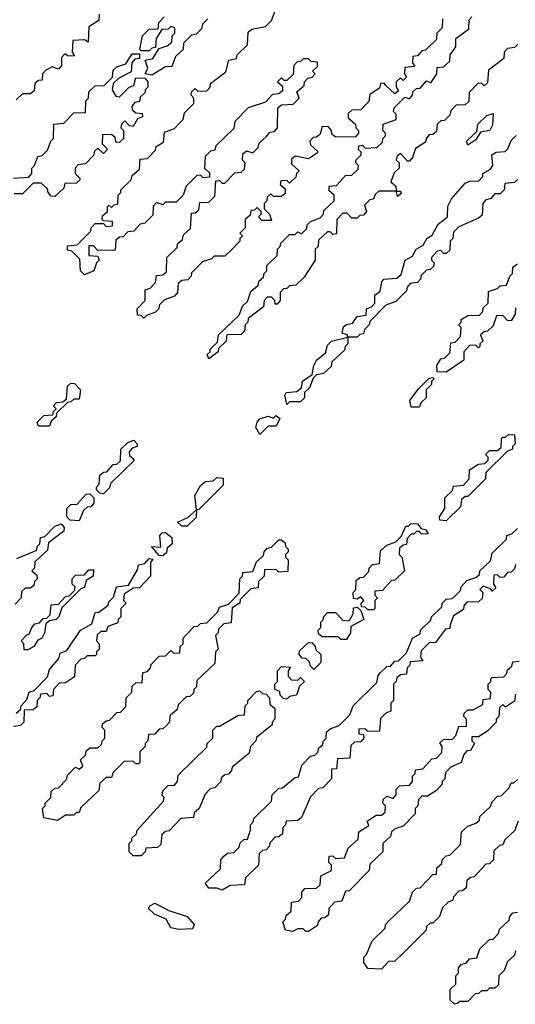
# Model space of a CAD drawing. Extents: x 2708302 to 2968450, y 494490 to 722710.
# Tile 213 of 256: x 2855865 to 2857701, y 695170 to 698815. Entities that reach past the tile are written whole.
import ezdxf

# ---------------------------------------------------------------- set-up
doc = ezdxf.new("R2010")
doc.units = 0

msp = doc.modelspace()

# ---------------------------------------------------------------- linework, layer by layer
at = {"layer": '0CON20XD'}
for points in [[(2856160, 698835), (2856158.3, 698811.7), (2856121.7, 698788.3), (2856118.3, 698731.7), (2856105, 698740), (2856061.7, 698738.3), (2856060, 698695), (2856068.3, 698681.7), (2856045, 698680), (2856031.7, 698688.3), (2856020, 698675), (2856020, 698645), (2856008.3, 698631.7), (2855985, 698640), (2855961.7, 698628.3), (2855950, 698615), (2855948.3, 698591.7), (2855935, 698590), (2855921.7, 698578.3), (2855918.3, 698551.7), (2855905, 698540), (2855875, 698540), (2855851.7, 698518.3)], [(2857431.7, 698818.3), (2857430, 698785), (2857410, 698765), (2857408.3, 698741.7), (2857368.3, 698701.7), (2857355, 698700), (2857338.3, 698681.7), (2857321.7, 698678.3), (2857320, 698655), (2857328.3, 698641.7), (2857291.7, 698638.3), (2857290, 698615), (2857298.3, 698601.7), (2857285, 698590), (2857275, 698600), (2857260, 698585), (2857260, 698565), (2857268.3, 698551.7), (2857255, 698540), (2857221.7, 698571.7), (2857215, 698580), (2857201.7, 698578.3), (2857198.3, 698561.7), (2857161.7, 698538.3), (2857158.3, 698511.7), (2857128.3, 698481.7), (2857095, 698480), (2857081.7, 698468.3), (2857081.7, 698451.7), (2857108.3, 698428.3), (2857110, 698415), (2857120, 698405), (2857120, 698395), (2857108.3, 698381.7), (2857035, 698380), (2857021.7, 698391.7), (2857020, 698405), (2857008.3, 698418.3), (2856985, 698420), (2856978.3, 698391.7), (2856965, 698380), (2856951.7, 698378.3), (2856940, 698365), (2856941.7, 698351.7), (2856968.3, 698328.3), (2856968.3, 698321.7), (2856935, 698300), (2856885, 698310), (2856871.7, 698298.3), (2856871.7, 698281.7), (2856900, 698255), (2856890, 698245), (2856888.3, 698231.7), (2856865, 698210), (2856855, 698220), (2856831.7, 698218.3), (2856830, 698205), (2856848.3, 698188.3), (2856848.3, 698171.7), (2856835, 698160), (2856805, 698160), (2856795, 698170), (2856781.7, 698158.3), (2856780, 698145), (2856770, 698135), (2856770, 698115), (2856790, 698095), (2856798.3, 698071.7), (2856761.7, 698071.7), (2856750, 698085), (2856760, 698095), (2856760, 698105), (2856745, 698120), (2856735, 698110), (2856721.7, 698108.3), (2856718.3, 698091.7), (2856700, 698075), (2856700, 698045), (2856680, 698025), (2856690, 698015), (2856680, 698005), (2856680, 697995), (2856648.3, 697961.7), (2856625, 697940), (2856585, 697940), (2856575, 697930), (2856541.7, 697918.3), (2856501.7, 697878.3), (2856500, 697865), (2856488.3, 697851.7), (2856465, 697850), (2856451.7, 697838.3), (2856450, 697805), (2856438.3, 697791.7), (2856401.7, 697778.3), (2856381.7, 697758.3), (2856380, 697745), (2856368.3, 697731.7), (2856335, 697720), (2856325, 697710), (2856315, 697720), (2856301.7, 697721.7), (2856300, 697745), (2856330, 697775), (2856330, 697815), (2856348.3, 697821.7), (2856368.3, 697841.7), (2856371.7, 697868.3), (2856395, 697870), (2856408.3, 697881.7), (2856410, 697935), (2856448.3, 697971.7), (2856450, 697985), (2856468.3, 698001.7), (2856471.7, 698018.3), (2856498.3, 698041.7), (2856501.7, 698098.3), (2856515, 698100), (2856528.3, 698111.7), (2856531.7, 698138.3), (2856565, 698140), (2856588.3, 698161.7), (2856591.7, 698218.3), (2856605, 698220), (2856615, 698210), (2856625, 698210), (2856661.7, 698248.3), (2856685, 698250), (2856698.3, 698261.7), (2856700, 698285), (2856690, 698295), (2856691.7, 698318.3), (2856705, 698330), (2856728.3, 698321.7), (2856748.3, 698341.7), (2856751.7, 698358.3), (2856778.3, 698381.7), (2856791.7, 698398.3), (2856808.3, 698401.7), (2856820, 698415), (2856821.7, 698488.3), (2856835, 698500), (2856878.3, 698501.7), (2856900, 698525), (2856891.7, 698548.3), (2856918.3, 698571.7), (2856920, 698585), (2856931.7, 698598.3), (2856948.3, 698601.7), (2856960, 698615), (2856950, 698625), (2856968.3, 698641.7), (2856968.3, 698658.3), (2856945, 698660), (2856935, 698670), (2856915, 698670), (2856905, 698660), (2856891.7, 698658.3), (2856880, 698645), (2856878.3, 698611.7), (2856855, 698590), (2856845, 698590), (2856835, 698600), (2856820, 698585), (2856838.3, 698568.3), (2856838.3, 698551.7), (2856825, 698540), (2856801.7, 698538.3), (2856775, 698510), (2856711.7, 698488.3), (2856661.7, 698438.3), (2856658.3, 698411.7), (2856591.7, 698348.3), (2856588.3, 698331.7), (2856571.7, 698328.3), (2856551.7, 698308.3), (2856550, 698265), (2856568.3, 698248.3), (2856568.3, 698231.7), (2856545, 698230), (2856535, 698240), (2856521.7, 698238.3), (2856481.7, 698198.3), (2856470, 698165), (2856445, 698140), (2856405, 698140), (2856395, 698130), (2856371.7, 698138.3), (2856360, 698125), (2856358.3, 698091.7), (2856328.3, 698061.7), (2856311.7, 698058.3), (2856288.3, 698031.7), (2856265, 698030), (2856248.3, 698011.7), (2856235, 698010), (2856221.7, 697998.3), (2856218.3, 697961.7), (2856155, 697960), (2856138.3, 697978.3), (2856121.7, 697978.3), (2856121.7, 697941.7), (2856155, 697940), (2856160, 697925), (2856150, 697915), (2856140, 697885), (2856105, 697870), (2856090, 697885), (2856088.3, 697928.3), (2856058.3, 697958.3), (2856041.7, 697961.7), (2856041.7, 697978.3), (2856078.3, 697981.7), (2856128.3, 698031.7), (2856130, 698045), (2856145, 698060), (2856175, 698060), (2856185, 698050), (2856208.3, 698051.7), (2856208.3, 698068.3), (2856175, 698070), (2856170, 698075), (2856171.7, 698088.3), (2856190, 698105), (2856190, 698125), (2856197.5, 698127.5), (2856205, 698120), (2856215, 698130), (2856228.3, 698131.7), (2856230, 698165), (2856240, 698175), (2856240, 698185), (2856278.3, 698221.7), (2856281.7, 698238.3), (2856308.3, 698261.7), (2856311.7, 698298.3), (2856338.3, 698301.7), (2856368.3, 698331.7), (2856370, 698345), (2856398.3, 698361.7), (2856401.7, 698398.3), (2856438.3, 698411.7), (2856455, 698430), (2856470, 698445), (2856475, 698470), (2856510, 698505), (2856510, 698525), (2856500, 698535), (2856501.7, 698548.3), (2856515, 698560), (2856525, 698550), (2856558.3, 698551.7), (2856570, 698565), (2856571.7, 698578.3), (2856628.3, 698621.7), (2856640, 698665), (2856668.3, 698671.7), (2856670, 698685), (2856708.3, 698721.7), (2856711.7, 698768.3), (2856725, 698780), (2856775, 698790), (2856798.3, 698811.7), (2856811.7, 698848.3)], [(2856355, 698610), (2856330, 698615), (2856340, 698635), (2856330, 698665), (2856358.3, 698671.7), (2856381.7, 698708.3), (2856411.7, 698718.3), (2856428.3, 698731.7), (2856430, 698755), (2856440, 698765), (2856440, 698785), (2856425, 698790), (2856415, 698780), (2856391.7, 698778.3), (2856370, 698745), (2856368.3, 698711.7), (2856355, 698710), (2856345, 698700), (2856315, 698700), (2856310, 698705), (2856320, 698755), (2856345, 698780), (2856378.3, 698781.7), (2856380, 698805), (2856400, 698825)], [(2856565, 697560), (2856560, 697575), (2856570, 697585), (2856570, 697595), (2856598.3, 697621.7), (2856601.7, 697648.3), (2856678.3, 697721.7), (2856690, 697755), (2856708.3, 697771.7), (2856721.7, 697808.3), (2856748.3, 697831.7), (2856751.7, 697848.3), (2856768.3, 697861.7), (2856770, 697875), (2856780, 697885), (2856780, 697905), (2856818.3, 697941.7), (2856820, 697965), (2856830, 697975), (2856831.7, 697988.3), (2856865, 698020), (2856885, 698020), (2856895, 698030), (2856908.3, 698021.7), (2856928.3, 698041.7), (2856930, 698055), (2856941.7, 698068.3), (2856978.3, 698081.7), (2856990, 698095), (2856991.7, 698108.3), (2857030, 698145), (2857030, 698165), (2857011.7, 698181.7), (2857011.7, 698198.3), (2857038.3, 698201.7), (2857071.7, 698238.3), (2857095, 698240), (2857118.3, 698261.7), (2857120, 698275), (2857110, 698285), (2857110, 698295), (2857130, 698315), (2857130, 698325), (2857120, 698335), (2857121.7, 698348.3), (2857135, 698350), (2857145, 698340), (2857188.3, 698341.7), (2857208.3, 698361.7), (2857210, 698375), (2857220, 698385), (2857220, 698395), (2857210, 698405), (2857211.7, 698428.3), (2857260, 698445), (2857260, 698465), (2857250, 698475), (2857251.7, 698488.3), (2857291.7, 698528.3), (2857308.3, 698521.7), (2857320, 698535), (2857321.7, 698548.3), (2857335, 698560), (2857348.3, 698561.7), (2857371.7, 698588.3), (2857388.3, 698581.7), (2857410, 698615), (2857411.7, 698638.3), (2857435, 698640), (2857458.3, 698661.7), (2857460, 698685), (2857480, 698715), (2857480, 698745), (2857528.3, 698781.7), (2857530, 698815), (2857540, 698825)], [(2856561.7, 698818.3), (2856541.7, 698798.3), (2856538.3, 698781.7), (2856518.3, 698761.7), (2856501.7, 698758.3), (2856471.7, 698728.3), (2856470, 698705), (2856441.7, 698678.3), (2856428.3, 698641.7), (2856405, 698640), (2856355, 698610)], [(2857710, 698725), (2857698.3, 698711.7), (2857671.7, 698708.3), (2857660, 698695), (2857658.3, 698671.7), (2857601.7, 698628.3), (2857598.3, 698581.7), (2857585, 698570), (2857575, 698580), (2857561.7, 698578.3), (2857530, 698545), (2857528.3, 698511.7), (2857515, 698500), (2857481.7, 698498.3), (2857461.7, 698478.3), (2857458.3, 698461.7), (2857438.3, 698441.7), (2857425, 698440), (2857411.7, 698428.3), (2857408.3, 698401.7), (2857395, 698390), (2857381.7, 698388.3), (2857370, 698375), (2857368.3, 698361.7), (2857331.7, 698338.3), (2857320, 698305), (2857308.3, 698291.7), (2857301.7, 698291.7), (2857275, 698320), (2857261.7, 698308.3), (2857260, 698295), (2857270, 698285), (2857270, 698265), (2857251.7, 698248.3), (2857240, 698215), (2857258.3, 698198.3), (2857260, 698180), (2857275, 698180), (2857278.3, 698171.7), (2857265, 698160), (2857260, 698180), (2857195, 698180), (2857181.7, 698168.3), (2857175, 698150), (2857161.7, 698148.3), (2857141.7, 698128.3), (2857150, 698105), (2857138.3, 698091.7), (2857125, 698090), (2857115, 698080), (2857095, 698080), (2857078.3, 698098.3), (2857061.7, 698098.3), (2857040, 698075), (2857038.3, 698021.7), (2857025, 698020), (2857015, 698030), (2857005, 698030), (2856971.7, 697998.3), (2856970, 697975), (2856960, 697965), (2856960, 697925), (2856918.3, 697861.7), (2856888.3, 697831.7), (2856865, 697830), (2856855, 697820), (2856841.7, 697818.3), (2856830, 697805), (2856830, 697775), (2856818.3, 697761.7), (2856811.7, 697761.7), (2856810, 697775), (2856798.3, 697788.3), (2856781.7, 697788.3), (2856770, 697775), (2856768.3, 697751.7), (2856711.7, 697708.3), (2856710, 697695), (2856700, 697685), (2856698.3, 697661.7), (2856685, 697650), (2856631.7, 697648.3), (2856630, 697625), (2856601.7, 697598.3), (2856600, 697585), (2856565, 697560)], [(2855841.7, 698228.3), (2855898.3, 698231.7), (2855910, 698245), (2855910, 698265), (2855920, 698275), (2855931.7, 698308.3), (2855948.3, 698311.7), (2855968.3, 698331.7), (2855980, 698365), (2855990, 698375), (2855991.7, 698428.3), (2856028.3, 698431.7), (2856065, 698470), (2856108.3, 698471.7), (2856110, 698515), (2856120, 698525), (2856121.7, 698548.3), (2856145, 698570), (2856178.3, 698571.7), (2856208.3, 698601.7), (2856211.7, 698628.3), (2856225, 698640), (2856258.3, 698651.7), (2856281.7, 698688.3), (2856308.3, 698688.3), (2856308.3, 698671.7), (2856291.7, 698668.3), (2856280, 698655), (2856277.5, 698622.5), (2856231.7, 698598.3), (2856211.7, 698578.3), (2856207.5, 698555), (2856221.7, 698531.7), (2856235, 698530), (2856270, 698565), (2856288.3, 698571.7), (2856295, 698600), (2856328.3, 698598.3), (2856340, 698585), (2856340, 698565), (2856330, 698555), (2856330, 698545), (2856311.7, 698528.3), (2856308.3, 698511.7), (2856291.7, 698508.3), (2856280, 698495), (2856281.7, 698481.7), (2856295, 698470), (2856318.3, 698468.3), (2856320, 698455), (2856301.7, 698448.3), (2856285, 698420), (2856271.7, 698421.7), (2856255, 698440), (2856241.7, 698428.3), (2856240, 698415), (2856250, 698405), (2856250, 698375), (2856235, 698360), (2856221.7, 698361.7), (2856218.3, 698378.3), (2856205, 698390), (2856171.7, 698388.3), (2856170, 698355), (2856188.3, 698338.3), (2856188.3, 698331.7), (2856175, 698320), (2856155, 698340), (2856141.7, 698328.3), (2856138.3, 698311.7), (2856108.3, 698281.7), (2856081.7, 698278.3), (2856070, 698265), (2856070, 698245), (2856088.3, 698228.3), (2856088.3, 698221.7), (2856075, 698210), (2856031.7, 698208.3), (2856028.3, 698191.7), (2855995, 698160)], [(2857525, 698350), (2857520, 698365), (2857558.3, 698401.7), (2857561.7, 698428.3), (2857595, 698460), (2857618.3, 698468.3), (2857616.2, 698425), (2857606.2, 698405), (2857571.7, 698398.3), (2857555, 698370), (2857525, 698350)], [(2856855, 697390), (2856847.5, 697425), (2856852.5, 697435), (2856891.7, 697438.3), (2856908.3, 697451.7), (2856913, 697477), (2856948.3, 697501.7), (2856954, 697535), (2856964.2, 697555), (2856998.3, 697581.7), (2857005, 697610), (2857020, 697625), (2857080, 697640), (2857078.3, 697648.3), (2857060, 697655), (2857065, 697677.5), (2857075, 697686.2), (2857098.3, 697691.7), (2857115, 697716.7), (2857148.3, 697721.7), (2857150, 697745), (2857168.3, 697751.7), (2857180, 697765), (2857180, 697795), (2857200, 697810), (2857206.2, 697845), (2857214.2, 697855), (2857261.7, 697858.3), (2857278.3, 697871.7), (2857292.5, 697925), (2857320, 697940), (2857333.3, 697965), (2857360, 697980), (2857372.5, 698005), (2857392.5, 698017.5), (2857415, 698057.5), (2857450, 698085), (2857450.8, 698125), (2857465, 698152), (2857515, 698210), (2857535, 698218.6), (2857565, 698217.5), (2857580, 698235), (2857580, 698245), (2857608.3, 698261.7), (2857617.5, 698275), (2857614.2, 698315), (2857630, 698325), (2857663, 698327), (2857673, 698337), (2857685, 698367.5), (2857703.6, 698386.4)], [(2855995, 698160), (2855981.7, 698161.7), (2855970, 698175), (2855968.3, 698188.3), (2855945, 698210), (2855915, 698210), (2855875, 698170), (2855845, 698170)], [(2857710, 698225), (2857698.3, 698211.7), (2857661.7, 698208.3), (2857660, 698185), (2857645, 698170), (2857625, 698170), (2857608.3, 698151.7), (2857591.7, 698148.3), (2857580, 698135), (2857578.3, 698091.7), (2857565, 698080), (2857491.7, 698048.3), (2857471.7, 698028.3), (2857470, 698005), (2857460, 697995), (2857458.3, 697961.7), (2857445, 697950), (2857435, 697950), (2857425, 697960), (2857411.7, 697958.3), (2857390, 697935), (2857390, 697925), (2857400, 697915), (2857398.3, 697901.7), (2857385, 697890), (2857371.7, 697888.3), (2857351.7, 697868.3), (2857350, 697855), (2857338.3, 697841.7), (2857311.7, 697838.3), (2857300, 697825), (2857298.3, 697811.7), (2857258.3, 697771.7), (2857221.7, 697758.3), (2857161.7, 697698.3), (2857160, 697685), (2857141.7, 697668.3), (2857138.3, 697651.7), (2857125, 697650), (2857115, 697640), (2857080, 697640), (2857080, 697615), (2857070, 697605), (2857068.3, 697591.7), (2857021.7, 697548.3), (2857018.3, 697531.7), (2856990, 697505), (2856965, 697500), (2856951.7, 697488.3), (2856938.3, 697451.7), (2856920, 697435), (2856920, 697415), (2856905, 697400), (2856865, 697400), (2856855, 697390)], [(2857445, 697510), (2857411.7, 697511.7), (2857410, 697535), (2857425, 697560), (2857438.3, 697561.7), (2857458.3, 697581.7), (2857461.7, 697618.3), (2857478.3, 697621.7), (2857498.3, 697641.7), (2857500, 697675), (2857490, 697685), (2857500, 697695), (2857500, 697705), (2857525, 697720), (2857568.3, 697721.7), (2857580, 697735), (2857581.7, 697748.3), (2857600, 697765), (2857601.7, 697808.3), (2857635, 697820), (2857645, 697830), (2857668.3, 697831.7), (2857680, 697865), (2857690, 697875), (2857691.7, 697898.3), (2857708.3, 697911.7)], [(2857701.7, 697748.3), (2857700, 697725), (2857685, 697700), (2857671.7, 697701.7), (2857655, 697720), (2857631.7, 697718.3), (2857618.3, 697681.7), (2857598.3, 697661.7), (2857585, 697660), (2857571.7, 697648.3), (2857580, 697625), (2857570, 697615), (2857570, 697605), (2857565, 697600), (2857555, 697610), (2857531.7, 697608.3), (2857510, 697585), (2857510, 697555), (2857445, 697510)], [(2857345, 697380), (2857315, 697380), (2857310, 697405), (2857341.7, 697448.3), (2857381.7, 697488.3), (2857395, 697490), (2857400, 697485), (2857390, 697475), (2857390, 697465), (2857370, 697445), (2857370, 697415), (2857351.7, 697398.3), (2857345, 697380)], [(2855975, 697310), (2855935, 697310), (2855930, 697325), (2855955, 697350), (2855988.3, 697351.7), (2855990, 697365), (2856000, 697375), (2855990, 697385), (2856001.7, 697398.3), (2856025, 697400), (2856038.3, 697411.7), (2856041.7, 697458.3), (2856055, 697470), (2856068.3, 697468.3), (2856090, 697445), (2856085, 697410), (2856065, 697410), (2856055, 697400), (2856041.7, 697398.3), (2856001.7, 697358.3), (2856000, 697345), (2855981.7, 697328.3), (2855975, 697310)], [(2856755, 697280), (2856740, 697305), (2856744.4, 697325), (2856755, 697337.1), (2856785, 697347.5), (2856805, 697340), (2856815, 697350), (2856828.3, 697338.3), (2856815, 697310), (2856785, 697310), (2856755, 697280)], [(2856175, 697060), (2856161.7, 697061.7), (2856150, 697075), (2856150, 697085), (2856160, 697095), (2856161.7, 697128.3), (2856175, 697140), (2856188.3, 697141.7), (2856211.7, 697168.3), (2856225, 697170), (2856238.3, 697181.7), (2856240, 697225), (2856265, 697250), (2856288.3, 697258.3), (2856300, 697245), (2856300, 697235), (2856281.7, 697228.3), (2856270, 697215), (2856271.7, 697201.7), (2856288.3, 697188.3), (2856288.3, 697181.7), (2856201.7, 697098.3), (2856198.3, 697081.7), (2856175, 697060)], [(2857445, 696960), (2857421.7, 696961.7), (2857420, 696975), (2857440, 697005), (2857440, 697045), (2857468.3, 697071.7), (2857471.7, 697088.3), (2857508.3, 697091.7), (2857530, 697115), (2857531.7, 697148.3), (2857565, 697170), (2857588.3, 697171.7), (2857600, 697185), (2857600, 697195), (2857590, 697205), (2857605, 697220), (2857635, 697220), (2857648.3, 697231.7), (2857650, 697265), (2857655, 697270), (2857665, 697270), (2857675, 697280), (2857698.3, 697278.3), (2857700, 697245), (2857690, 697235), (2857690, 697225), (2857671.7, 697218.3), (2857591.7, 697138.3), (2857590, 697115), (2857525, 697050), (2857515, 697050), (2857501.7, 697038.3), (2857498.3, 697011.7), (2857445, 696960)], [(2856485, 696940), (2856465, 696940), (2856450, 696955), (2856488.3, 696971.7), (2856520, 697000), (2856513.8, 697053.8), (2856535, 697090), (2856553.3, 697105), (2856581.7, 697108.3), (2856595, 697120), (2856618.3, 697118.3), (2856618.3, 697091.7), (2856528.3, 697001.7), (2856520, 697000), (2856518.3, 696971.7), (2856485, 696940)], [(2856085, 696960), (2856051.7, 696961.7), (2856040, 696975), (2856040, 697005), (2856055, 697020), (2856078.3, 697021.7), (2856111.7, 697058.3), (2856125, 697060), (2856140, 697045), (2856140, 697025), (2856128.3, 697011.7), (2856115, 697010), (2856101.7, 696998.3), (2856085, 696960)], [(2855855, 696820), (2855928.3, 696851.7), (2855930, 696865), (2855940, 696875), (2855941.7, 696898.3), (2855958.3, 696901.7), (2855995, 696940), (2856018.3, 696948.3), (2856030, 696935), (2856028.3, 696921.7), (2855971.7, 696878.3), (2855968.3, 696851.7), (2855921.7, 696808.3), (2855920, 696785), (2855910, 696775), (2855928.3, 696758.3), (2855930, 696745), (2855920, 696735), (2855918.3, 696721.7), (2855905, 696710), (2855885, 696710), (2855871.7, 696698.3), (2855870, 696675), (2855848.3, 696651.7)], [(2856615, 695592.5), (2856595, 695600), (2856565, 695600), (2856551.7, 695618.3), (2856608.3, 695671.7), (2856610, 695705), (2856621.7, 695718.3), (2856635, 695730), (2856658.3, 695731.7), (2856678.3, 695751.7), (2856681.7, 695768.3), (2856695, 695780), (2856708.3, 695781.7), (2856720, 695815), (2856720, 695835), (2856730, 695845), (2856731.7, 695858.3), (2856798.3, 695921.7), (2856800, 695945), (2856825, 695970), (2856838.3, 695971.7), (2856885, 696010), (2856898.3, 696011.7), (2856910, 696055), (2856941.7, 696088.3), (2856958.3, 696091.7), (2856970, 696105), (2856971.7, 696118.3), (2856988.3, 696131.7), (2856990, 696145), (2857000, 696155), (2857001.7, 696178.3), (2857015, 696190), (2857048.3, 696201.7), (2857088.3, 696241.7), (2857100, 696275), (2857188.3, 696361.7), (2857193, 696387), (2857201.7, 696398.3), (2857225, 696420), (2857238.3, 696421.7), (2857255, 696440), (2857268.3, 696441.7), (2857298.3, 696471.7), (2857320, 696525), (2857348.3, 696541.7), (2857350, 696555), (2857388.3, 696591.7), (2857390, 696605), (2857428.3, 696641.7), (2857430, 696655), (2857445, 696670), (2857468.3, 696671.7), (2857498.3, 696701.7), (2857500, 696715), (2857521.7, 696738.3), (2857555, 696750), (2857568.3, 696761.7), (2857570, 696775), (2857608.3, 696811.7), (2857615, 696840), (2857668.3, 696891.7), (2857670, 696905), (2857688.3, 696911.7), (2857708.3, 696931.7)], [(2857175, 696630), (2857155, 696630), (2857145, 696640), (2857131.7, 696641.7), (2857130, 696655), (2857140, 696665), (2857128.3, 696678.3), (2857115, 696670), (2857101.7, 696671.7), (2857100, 696695), (2857110, 696705), (2857111.7, 696738.3), (2857125, 696750), (2857138.3, 696751.7), (2857158.3, 696771.7), (2857160, 696785), (2857171.7, 696798.3), (2857198.3, 696801.7), (2857201.7, 696848.3), (2857225, 696870), (2857258.3, 696881.7), (2857278.3, 696901.7), (2857295, 696940), (2857305, 696940), (2857315, 696950), (2857338.3, 696948.3), (2857351.7, 696931.7), (2857368.3, 696928.3), (2857378.3, 696911.7), (2857355, 696910), (2857345, 696920), (2857335, 696920), (2857325, 696910), (2857315, 696910), (2857300, 696895), (2857298.3, 696871.7), (2857285, 696870), (2857271.7, 696858.3), (2857270, 696835), (2857280, 696825), (2857290, 696775), (2857255, 696740), (2857241.7, 696738.3), (2857208.3, 696701.7), (2857180, 696700), (2857180, 696685), (2857190, 696675), (2857180, 696665), (2857180, 696635), (2857175, 696630)], [(2856005, 695850), (2855955, 695860), (2855950, 695895), (2855960, 695905), (2855960, 695915), (2855980, 695935), (2855981.7, 695958.3), (2855995, 695970), (2856008.3, 695971.7), (2856038.3, 696001.7), (2856041.7, 696018.3), (2856071.7, 696048.3), (2856085, 696040), (2856098.3, 696051.7), (2856090, 696075), (2856108.3, 696091.7), (2856111.7, 696108.3), (2856125, 696120), (2856155, 696120), (2856168.3, 696131.7), (2856170, 696145), (2856180, 696155), (2856180, 696185), (2856170, 696195), (2856171.7, 696208.3), (2856185, 696220), (2856198.3, 696221.7), (2856225, 696250), (2856238.3, 696251.7), (2856258.3, 696271.7), (2856260, 696305), (2856280, 696325), (2856281.7, 696348.3), (2856295, 696360), (2856318.3, 696361.7), (2856321.7, 696398.3), (2856338.3, 696401.7), (2856350, 696415), (2856351.7, 696428.3), (2856381.7, 696458.3), (2856405, 696460), (2856425, 696480), (2856435, 696470), (2856458.3, 696471.7), (2856460, 696495), (2856470, 696505), (2856470, 696525), (2856481.7, 696538.3), (2856511.7, 696568.3), (2856525, 696570), (2856535, 696580), (2856558.3, 696581.7), (2856598.3, 696621.7), (2856605, 696640), (2856638.3, 696651.7), (2856678.3, 696691.7), (2856680, 696745), (2856690, 696755), (2856691.7, 696768.3), (2856728.3, 696771.7), (2856741.7, 696808.3), (2856768.3, 696831.7), (2856770, 696845), (2856781.7, 696858.3), (2856798.3, 696861.7), (2856825, 696890), (2856835, 696890), (2856848.3, 696878.3), (2856850, 696865), (2856860, 696855), (2856860, 696845), (2856850, 696835), (2856850, 696825), (2856860, 696815), (2856858.3, 696771.7), (2856825, 696770), (2856815, 696780), (2856771.7, 696778.3), (2856770, 696755), (2856750, 696735), (2856748.3, 696711.7), (2856721.7, 696708.3), (2856681.7, 696668.3), (2856680, 696655), (2856651.7, 696638.3), (2856648.3, 696581.7), (2856621.7, 696578.3), (2856601.7, 696558.3), (2856600, 696545), (2856590, 696535), (2856600, 696485), (2856590, 696475), (2856588.3, 696431.7), (2856521.7, 696368.3), (2856520, 696345), (2856510, 696335), (2856508.3, 696321.7), (2856495, 696310), (2856481.7, 696308.3), (2856451.7, 696278.3), (2856448.3, 696261.7), (2856421.7, 696238.3), (2856420, 696215), (2856408.3, 696201.7), (2856395, 696190), (2856381.7, 696188.3), (2856365, 696170), (2856341.7, 696168.3), (2856340, 696145), (2856330, 696135), (2856330, 696125), (2856310, 696105), (2856310, 696065), (2856305, 696060), (2856295, 696060), (2856285, 696070), (2856251.7, 696068.3), (2856211.7, 696028.3), (2856205, 696010), (2856185, 696010), (2856161.7, 695988.3), (2856158.3, 695961.7), (2856091.7, 695898.3), (2856085, 695880), (2856075, 695880), (2856065, 695870), (2856035, 695870), (2856005, 695850)], [(2856395, 696830), (2856381.7, 696831.7), (2856353.3, 696865), (2856388.3, 696861.7), (2856384.2, 696905), (2856392.5, 696915), (2856405, 696916.7), (2856428.3, 696898.3), (2856430, 696875), (2856411.7, 696858.3), (2856408.3, 696841.7), (2856395, 696830)], [(2855851.7, 696248.3), (2855868.3, 696261.7), (2855870, 696275), (2855891.7, 696298.3), (2855900, 696325), (2855918.3, 696331.7), (2855968.3, 696381.7), (2855975, 696410), (2856010, 696450), (2856015, 696470), (2856040, 696480), (2856090, 696555), (2856131.7, 696578.3), (2856145, 696620), (2856158.3, 696621.7), (2856192.5, 696647.5), (2856195, 696660), (2856212.5, 696677.5), (2856223.3, 696715), (2856268.3, 696721.7), (2856301.7, 696778.3), (2856305, 696797.5), (2856328.3, 696801.7), (2856345, 696820), (2856358.3, 696818.3), (2856350, 696805), (2856350, 696755), (2856308.3, 696711.7), (2856285, 696710), (2856251.7, 696688.3), (2856250, 696665), (2856260, 696655), (2856240, 696635), (2856240, 696605), (2856230, 696595), (2856228.3, 696581.7), (2856191.7, 696568.3), (2856185, 696550), (2856165, 696550), (2856151.7, 696538.3), (2856150, 696515), (2856160, 696505), (2856160, 696485), (2856150, 696475), (2856150, 696465), (2856145, 696460), (2856115, 696460), (2856105, 696450), (2856091.7, 696448.3), (2856070, 696425), (2856068.3, 696381.7), (2856035, 696360), (2856011.7, 696358.3), (2855990, 696335), (2855988.3, 696311.7), (2855975, 696310), (2855965, 696320), (2855941.7, 696318.3), (2855940, 696305), (2855930, 696295), (2855928.3, 696271.7), (2855915, 696260), (2855881.7, 696258.3), (2855880, 696215), (2855868.3, 696201.7), (2855841.7, 696198.3)], [(2855881.7, 696481.7), (2855880, 696505), (2855870, 696515), (2855891.7, 696538.3), (2855900, 696540), (2855910, 696565), (2855921.7, 696578.3), (2855938.3, 696581.7), (2855951.7, 696598.3), (2855965, 696600), (2855978.3, 696611.7), (2855981.7, 696648.3), (2856008.3, 696651.7), (2856035, 696680), (2856048.3, 696681.7), (2856068.3, 696701.7), (2856070, 696715), (2856060, 696725), (2856060, 696745), (2856071.7, 696758.3), (2856105, 696760), (2856121.7, 696778.3), (2856138.3, 696778.3), (2856137.5, 696755), (2856111.7, 696738.3), (2856105, 696713.3), (2856091.7, 696708.3), (2856021.7, 696638.3), (2856010, 696605), (2856000, 696595), (2855975, 696590), (2855961.7, 696578.3), (2855957.5, 696545), (2855946.7, 696525), (2855931.7, 696518.3), (2855917.5, 696495), (2855895, 696482.5), (2855881.7, 696481.7)], [(2857701.7, 696798.3), (2857698.3, 696781.7), (2857685, 696770), (2857671.7, 696768.3), (2857658.3, 696751.7), (2857645, 696750), (2857635, 696760), (2857621.7, 696758.3), (2857620, 696725), (2857628.3, 696711.7), (2857615, 696700), (2857608.3, 696708.3), (2857581.7, 696718.3), (2857570, 696705), (2857580, 696695), (2857578.3, 696671.7), (2857565, 696660), (2857521.7, 696658.3), (2857510, 696645), (2857508.3, 696631.7), (2857471.7, 696608.3), (2857460, 696575), (2857458.3, 696561.7), (2857441.7, 696558.3), (2857405, 696510), (2857381.7, 696508.3), (2857351.7, 696478.3), (2857350, 696455), (2857358.3, 696441.7), (2857311.7, 696438.3), (2857310, 696425), (2857300, 696415), (2857298.3, 696391.7), (2857275, 696390), (2857261.7, 696378.3), (2857260, 696365), (2857250, 696355), (2857250, 696295), (2857240, 696285), (2857240, 696255), (2857221.7, 696248.3), (2857201.7, 696228.3), (2857198.3, 696181.7), (2857155, 696180), (2857145, 696190), (2857121.7, 696188.3), (2857121.7, 696171.7), (2857138.3, 696168.3), (2857140, 696155), (2857128.3, 696141.7), (2857105, 696140), (2857091.7, 696128.3), (2857088.3, 696081.7), (2857041.7, 696078.3), (2857038.3, 696041.7), (2857020, 696040), (2857020, 696005), (2856988.3, 695971.7), (2856971.7, 695968.3), (2856941.7, 695938.3), (2856908.3, 695861.7), (2856895, 695850), (2856851.7, 695848.3), (2856850, 695835), (2856840, 695825), (2856838.3, 695801.7), (2856825, 695790), (2856811.7, 695788.3), (2856791.7, 695768.3), (2856790, 695755), (2856778.3, 695741.7), (2856765, 695740), (2856751.7, 695728.3), (2856750, 695685), (2856701.7, 695638.3), (2856698.3, 695611.7), (2856645, 695610), (2856615, 695592.5)], [(2857075, 696520), (2857055, 696520), (2857045, 696530), (2856985, 696530), (2856971.7, 696541.7), (2856970, 696555), (2856980, 696565), (2856980, 696585), (2856990, 696595), (2856990, 696605), (2857005, 696620), (2857035, 696620), (2857061.7, 696591.7), (2857085, 696590), (2857100, 696615), (2857101.7, 696638.3), (2857115, 696640), (2857128.3, 696628.3), (2857140, 696595), (2857091.7, 696568.3), (2857090, 696545), (2857075, 696520)], [(2856955, 696410), (2856941.7, 696421.7), (2856938.3, 696438.3), (2856925, 696450), (2856911.7, 696451.7), (2856900, 696465), (2856901.7, 696478.3), (2856935, 696510), (2856948.3, 696508.3), (2856960, 696495), (2856961.7, 696481.7), (2856980, 696465), (2856980, 696435), (2856955, 696410)], [(2856855, 696300), (2856841.7, 696301.7), (2856830, 696315), (2856828.3, 696328.3), (2856810, 696335), (2856810, 696355), (2856820, 696365), (2856820, 696405), (2856835, 696420), (2856868.3, 696418.3), (2856860, 696405), (2856860, 696385), (2856871.7, 696371.7), (2856895, 696370), (2856905, 696380), (2856920, 696365), (2856901.7, 696348.3), (2856890, 696315), (2856865, 696310), (2856855, 696300)], [(2856935, 695440), (2856925, 695440), (2856915, 695450), (2856895, 695450), (2856875, 695440), (2856850, 695445), (2856840, 695475), (2856850, 695485), (2856851.7, 695498.3), (2856870, 695515), (2856871.7, 695548.3), (2856898.3, 695551.7), (2856910, 695565), (2856910, 695585), (2856921.7, 695598.3), (2856965, 695600), (2856978.3, 695611.7), (2856980, 695645), (2857020, 695665), (2857020, 695685), (2857010, 695695), (2857011.7, 695718.3), (2857025, 695720), (2857035, 695710), (2857068.3, 695711.7), (2857081.7, 695748.3), (2857118.3, 695781.7), (2857121.7, 695808.3), (2857158.3, 695831.7), (2857151.7, 695848.3), (2857185, 695870), (2857205, 695870), (2857218.3, 695881.7), (2857220, 695905), (2857210, 695915), (2857211.7, 695928.3), (2857225, 695940), (2857248.3, 695931.7), (2857260, 695945), (2857260, 695965), (2857271.7, 695978.3), (2857308.3, 695981.7), (2857320, 695995), (2857320, 696015), (2857330, 696025), (2857331.7, 696038.3), (2857358.3, 696041.7), (2857391.7, 696078.3), (2857408.3, 696081.7), (2857428.3, 696101.7), (2857430, 696125), (2857421.7, 696138.3), (2857435, 696150), (2857468.3, 696151.7), (2857480, 696165), (2857491.7, 696198.3), (2857520, 696200), (2857520, 696225), (2857510, 696235), (2857511.7, 696248.3), (2857525, 696260), (2857545, 696260), (2857580, 696280), (2857581.7, 696298.3), (2857608.3, 696301.7), (2857610, 696325), (2857600, 696335), (2857600, 696355), (2857610, 696365), (2857610, 696375), (2857615, 696380), (2857658.3, 696381.7), (2857670, 696395), (2857671.7, 696408.3), (2857688.3, 696421.7), (2857691.7, 696438.3), (2857715, 696440)], [(2856315, 695720), (2856285, 695720), (2856270, 695735), (2856270, 695765), (2856280, 695775), (2856280, 695785), (2856298.3, 695801.7), (2856300, 695815), (2856398.3, 695921.7), (2856400, 695935), (2856392.5, 695942.5), (2856395, 695960), (2856415, 695980), (2856438.3, 695981.7), (2856450, 695995), (2856451.7, 696018.3), (2856558.3, 696121.7), (2856560, 696135), (2856580, 696155), (2856580, 696185), (2856595, 696200), (2856605, 696200), (2856675, 696240), (2856698.3, 696241.7), (2856700, 696275), (2856710, 696285), (2856710, 696295), (2856741.7, 696328.3), (2856755, 696330), (2856765, 696320), (2856778.3, 696318.3), (2856790, 696305), (2856791.7, 696281.7), (2856810, 696265), (2856810, 696225), (2856800, 696215), (2856800, 696205), (2856741.7, 696158.3), (2856740, 696145), (2856720, 696125), (2856715, 696100), (2856651.7, 696048.3), (2856650, 696035), (2856638.3, 696021.7), (2856625, 696020), (2856611.7, 696008.3), (2856610, 695995), (2856588.3, 695971.7), (2856571.7, 695968.3), (2856551.7, 695948.3), (2856530, 695895), (2856511.7, 695878.3), (2856508.3, 695861.7), (2856461.7, 695858.3), (2856418.3, 695811.7), (2856405, 695810), (2856391.7, 695798.3), (2856388.3, 695761.7), (2856375, 695750), (2856331.7, 695748.3), (2856330, 695735), (2856315, 695720)], [(2857701.7, 696318.3), (2857698.3, 696291.7), (2857665, 696270), (2857655, 696280), (2857641.7, 696268.3), (2857640, 696235), (2857630, 696225), (2857630, 696215), (2857598.3, 696181.7), (2857565, 696160), (2857540, 696160), (2857540, 696145), (2857550, 696135), (2857535, 696110), (2857521.7, 696108.3), (2857510, 696095), (2857500, 696065), (2857461.7, 696048.3), (2857441.7, 696028.3), (2857440, 696005), (2857430, 695995), (2857430, 695985), (2857408.3, 695961.7), (2857375, 695940), (2857355, 695940), (2857341.7, 695928.3), (2857340, 695905), (2857330, 695895), (2857330, 695875), (2857285, 695830), (2857255, 695820), (2857241.7, 695808.3), (2857238.3, 695791.7), (2857210, 695765), (2857210, 695735), (2857161.7, 695688.3), (2857160, 695665), (2857085, 695590), (2857071.7, 695588.3), (2857058.3, 695551.7), (2857031.7, 695548.3), (2857010, 695525), (2857008.3, 695501.7), (2856995, 695490), (2856981.7, 695488.3), (2856970, 695475), (2856968.3, 695461.7), (2856935, 695440)], [(2857205, 695300), (2857155, 695302.5), (2857140, 695325), (2857140, 695345), (2857150, 695355), (2857170, 695405), (2857218.3, 695451.7), (2857220, 695465), (2857231.7, 695478.3), (2857308.3, 695551.7), (2857320, 695585), (2857335, 695600), (2857348.3, 695601.7), (2857395, 695650), (2857408.3, 695651.7), (2857410, 695675), (2857428.3, 695691.7), (2857430, 695705), (2857445, 695720), (2857458.3, 695721.7), (2857498.3, 695761.7), (2857501.7, 695808.3), (2857525, 695830), (2857555, 695840), (2857568.3, 695851.7), (2857570, 695865), (2857608.3, 695901.7), (2857615, 695920), (2857635, 695940), (2857648.3, 695941.7), (2857678.3, 695971.7), (2857685, 695990), (2857695, 695990), (2857708.3, 696001.7)], [(2857711.7, 695848.3), (2857698.3, 695811.7), (2857661.7, 695778.3), (2857655, 695760), (2857641.7, 695758.3), (2857621.7, 695738.3), (2857620, 695705), (2857605, 695690), (2857591.7, 695688.3), (2857548.3, 695641.7), (2857535, 695640), (2857521.7, 695628.3), (2857518.3, 695601.7), (2857505, 695590), (2857491.7, 695588.3), (2857471.7, 695568.3), (2857470, 695555), (2857451.7, 695548.3), (2857431.7, 695528.3), (2857420, 695495), (2857395, 695470), (2857385, 695470), (2857371.7, 695458.3), (2857370, 695445), (2857288.3, 695361.7), (2857255, 695330), (2857231.7, 695328.3), (2857205, 695300)], [(2856455, 695447.5), (2856425, 695452.5), (2856407.5, 695485), (2856363.9, 695503.9), (2856342.5, 695525), (2856347.5, 695535), (2856365, 695544), (2856416.9, 695516.9), (2856485, 695495.5), (2856511.2, 695465), (2856505, 695450), (2856455, 695447.5)], [(2857475, 695170), (2857460, 695185), (2857460, 695225), (2857480, 695245), (2857480, 695275), (2857490, 695285), (2857490, 695305), (2857501.7, 695318.3), (2857518.3, 695321.7), (2857531.7, 695338.3), (2857558.3, 695341.7), (2857570, 695375), (2857605, 695410), (2857618.3, 695411.7), (2857638.3, 695431.7), (2857641.7, 695448.3), (2857678.3, 695481.7), (2857680, 695495), (2857691.7, 695508.3), (2857708.3, 695511.7)], [(2857701.7, 695368.3), (2857698.3, 695351.7), (2857671.7, 695328.3), (2857660, 695295), (2857640, 695275), (2857638.3, 695241.7), (2857625, 695230), (2857605, 695230), (2857595, 695220), (2857575, 695220), (2857565, 695210), (2857551.7, 695208.3), (2857525, 695180), (2857495, 695180), (2857485, 695172.5), (2857475, 695170)]]:
    msp.add_lwpolyline(points, dxfattribs=at)

doc.saveas('drawing.dxf')
